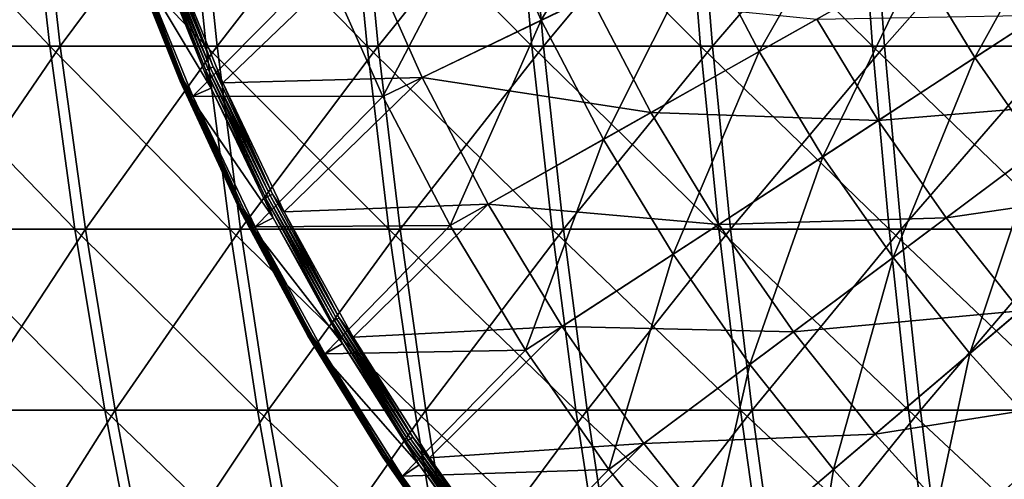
# Model space of a CAD drawing. Header units: millimetres. Extents: x -80 to 80, y -80 to 80.
# Tile 63 of 170: x -45 to -26, y -25 to -17. Entities that reach past the tile are written whole.
import ezdxf

# ---------------------------------------------------------------- set-up
doc = ezdxf.new("R2010")
doc.units = ezdxf.units.MM
doc.header["$LTSCALE"] = 13.670324
for name, color, linetype in [('1', 7, 'CONTINUOUS'), ('11', 7, 'CONTINUOUS'), ('13', 7, 'CONTINUOUS'), ('2', 7, 'CONTINUOUS'), ('3', 7, 'CONTINUOUS'), ('5', 7, 'CONTINUOUS'), ('7', 7, 'CONTINUOUS')]:
    doc.layers.add(name, color=color, linetype=linetype)

msp = doc.modelspace()

# ---------------------------------------------------------------- linework, layer by layer
at = {"layer": '1', "color": 7, "linetype": 'Continuous'}
for points in [[(-46.687, -17.315, 62.614), (-44.252, -13.892, 65.183), (-47.095, -13.892, 63.159), (-46.687, -17.315, 62.614)], [(-43.869, -17.315, 64.619), (-44.252, -13.892, 65.183), (-46.687, -17.315, 62.614), (-43.869, -17.315, 64.619)], [(-43.869, -17.315, 64.619), (-41.322, -13.892, 67.078), (-44.252, -13.892, 65.183), (-43.869, -17.315, 64.619)], [(-40.965, -17.315, 66.498), (-41.322, -13.892, 67.078), (-43.869, -17.315, 64.619), (-40.965, -17.315, 66.498)], [(-40.965, -17.315, 66.498), (-38.312, -13.892, 68.842), (-41.322, -13.892, 67.078), (-40.965, -17.315, 66.498)], [(-37.981, -17.315, 68.247), (-38.312, -13.892, 68.842), (-40.965, -17.315, 66.498), (-37.981, -17.315, 68.247)], [(-37.981, -17.315, 68.247), (-35.226, -13.892, 70.471), (-38.312, -13.892, 68.842), (-37.981, -17.315, 68.247)], [(-34.921, -17.315, 69.862), (-35.226, -13.892, 70.471), (-37.981, -17.315, 68.247), (-34.921, -17.315, 69.862)], [(-34.921, -17.315, 69.862), (-32.071, -13.892, 71.962), (-35.226, -13.892, 70.471), (-34.921, -17.315, 69.862)], [(-31.794, -17.315, 71.34), (-32.071, -13.892, 71.962), (-34.921, -17.315, 69.862), (-31.794, -17.315, 71.34)], [(-31.794, -17.315, 71.34), (-28.853, -13.892, 73.311), (-32.071, -13.892, 71.962), (-31.794, -17.315, 71.34)], [(-28.604, -17.315, 72.677), (-28.853, -13.892, 73.311), (-31.794, -17.315, 71.34), (-28.604, -17.315, 72.677)], [(-28.604, -17.315, 72.677), (-25.579, -13.892, 74.517), (-28.853, -13.892, 73.311), (-28.604, -17.315, 72.677)], [(-25.358, -17.315, 73.873), (-25.579, -13.892, 74.517), (-28.604, -17.315, 72.677), (-25.358, -17.315, 73.873)], [(-46.192, -20.706, 61.949), (-43.869, -17.315, 64.619), (-46.687, -17.315, 62.614), (-46.192, -20.706, 61.949)], [(-43.403, -20.706, 63.933), (-43.869, -17.315, 64.619), (-46.192, -20.706, 61.949), (-43.403, -20.706, 63.933)], [(-43.403, -20.706, 63.933), (-40.965, -17.315, 66.498), (-43.869, -17.315, 64.619), (-43.403, -20.706, 63.933)], [(-40.53, -20.706, 65.792), (-40.965, -17.315, 66.498), (-43.403, -20.706, 63.933), (-40.53, -20.706, 65.792)], [(-40.53, -20.706, 65.792), (-37.981, -17.315, 68.247), (-40.965, -17.315, 66.498), (-40.53, -20.706, 65.792)], [(-37.577, -20.706, 67.522), (-37.981, -17.315, 68.247), (-40.53, -20.706, 65.792), (-37.577, -20.706, 67.522)], [(-37.577, -20.706, 67.522), (-34.921, -17.315, 69.862), (-37.981, -17.315, 68.247), (-37.577, -20.706, 67.522)], [(-34.551, -20.706, 69.12), (-34.921, -17.315, 69.862), (-37.577, -20.706, 67.522), (-34.551, -20.706, 69.12)], [(-34.551, -20.706, 69.12), (-31.794, -17.315, 71.34), (-34.921, -17.315, 69.862), (-34.551, -20.706, 69.12)], [(-31.456, -20.706, 70.582), (-31.794, -17.315, 71.34), (-34.551, -20.706, 69.12), (-31.456, -20.706, 70.582)], [(-31.456, -20.706, 70.582), (-28.604, -17.315, 72.677), (-31.794, -17.315, 71.34), (-31.456, -20.706, 70.582)], [(-28.3, -20.706, 71.905), (-28.604, -17.315, 72.677), (-31.456, -20.706, 70.582), (-28.3, -20.706, 71.905)], [(-28.3, -20.706, 71.905), (-25.358, -17.315, 73.873), (-28.604, -17.315, 72.677), (-28.3, -20.706, 71.905)], [(-25.089, -20.706, 73.088), (-25.358, -17.315, 73.873), (-28.3, -20.706, 71.905), (-25.089, -20.706, 73.088)], [(-45.608, -24.056, 61.166), (-43.403, -20.706, 63.933), (-46.192, -20.706, 61.949), (-45.608, -24.056, 61.166)], [(-42.855, -24.056, 63.125), (-43.403, -20.706, 63.933), (-45.608, -24.056, 61.166), (-42.855, -24.056, 63.125)], [(-42.855, -24.056, 63.125), (-40.53, -20.706, 65.792), (-43.403, -20.706, 63.933), (-42.855, -24.056, 63.125)], [(-40.018, -24.056, 64.961), (-40.53, -20.706, 65.792), (-42.855, -24.056, 63.125), (-40.018, -24.056, 64.961)], [(-40.018, -24.056, 64.961), (-37.577, -20.706, 67.522), (-40.53, -20.706, 65.792), (-40.018, -24.056, 64.961)], [(-37.102, -24.056, 66.669), (-37.577, -20.706, 67.522), (-40.018, -24.056, 64.961), (-37.102, -24.056, 66.669)], [(-37.102, -24.056, 66.669), (-34.551, -20.706, 69.12), (-37.577, -20.706, 67.522), (-37.102, -24.056, 66.669)], [(-34.114, -24.056, 68.246), (-34.551, -20.706, 69.12), (-37.102, -24.056, 66.669), (-34.114, -24.056, 68.246)], [(-34.114, -24.056, 68.246), (-31.456, -20.706, 70.582), (-34.551, -20.706, 69.12), (-34.114, -24.056, 68.246)], [(-31.059, -24.056, 69.69), (-31.456, -20.706, 70.582), (-34.114, -24.056, 68.246), (-31.059, -24.056, 69.69)], [(-31.059, -24.056, 69.69), (-28.3, -20.706, 71.905), (-31.456, -20.706, 70.582), (-31.059, -24.056, 69.69)], [(-27.942, -24.056, 70.997), (-28.3, -20.706, 71.905), (-31.059, -24.056, 69.69), (-27.942, -24.056, 70.997)], [(-27.942, -24.056, 70.997), (-25.089, -20.706, 73.088), (-28.3, -20.706, 71.905), (-27.942, -24.056, 70.997)], [(-24.772, -24.056, 72.164), (-25.089, -20.706, 73.088), (-27.942, -24.056, 70.997), (-24.772, -24.056, 72.164)], [(-44.937, -27.362, 60.266), (-42.855, -24.056, 63.125), (-45.608, -24.056, 61.166), (-44.937, -27.362, 60.266)], [(-42.225, -27.362, 62.197), (-42.855, -24.056, 63.125), (-44.937, -27.362, 60.266), (-42.225, -27.362, 62.197)], [(-42.225, -27.362, 62.197), (-40.018, -24.056, 64.961), (-42.855, -24.056, 63.125), (-42.225, -27.362, 62.197)], [(-39.429, -27.362, 64.005), (-40.018, -24.056, 64.961), (-42.225, -27.362, 62.197), (-39.429, -27.362, 64.005)], [(-39.429, -27.362, 64.005), (-37.102, -24.056, 66.669), (-40.018, -24.056, 64.961), (-39.429, -27.362, 64.005)], [(-36.557, -27.362, 65.688), (-37.102, -24.056, 66.669), (-39.429, -27.362, 64.005), (-36.557, -27.362, 65.688)], [(-36.557, -27.362, 65.688), (-34.114, -24.056, 68.246), (-37.102, -24.056, 66.669), (-36.557, -27.362, 65.688)], [(-33.612, -27.362, 67.243), (-34.114, -24.056, 68.246), (-36.557, -27.362, 65.688), (-33.612, -27.362, 67.243)], [(-33.612, -27.362, 67.243), (-31.059, -24.056, 69.69), (-34.114, -24.056, 68.246), (-33.612, -27.362, 67.243)], [(-30.602, -27.362, 68.665), (-31.059, -24.056, 69.69), (-33.612, -27.362, 67.243), (-30.602, -27.362, 68.665)], [(-30.602, -27.362, 68.665), (-27.942, -24.056, 70.997), (-31.059, -24.056, 69.69), (-30.602, -27.362, 68.665)], [(-27.532, -27.362, 69.953), (-27.942, -24.056, 70.997), (-30.602, -27.362, 68.665), (-27.532, -27.362, 69.953)], [(-27.532, -27.362, 69.953), (-24.772, -24.056, 72.164), (-27.942, -24.056, 70.997), (-27.532, -27.362, 69.953)], [(-24.407, -27.362, 71.103), (-24.772, -24.056, 72.164), (-27.532, -27.362, 69.953), (-24.407, -27.362, 71.103)]]:
    msp.add_3dface(points, dxfattribs=at)
at = {"layer": '11', "color": 42, "linetype": 'Continuous', "true_color": 0xd9ad06}
for points in [[(-40.86, -17.999, 67.745), (-41.855, -15.547, 67.745), (-38.242, -15.482, 69.467), (-40.86, -17.999, 67.745)], [(-37.171, -17.901, 69.467), (-40.86, -17.999, 67.745), (-38.242, -15.482, 69.467), (-37.171, -17.901, 69.467)], [(-37.171, -17.901, 69.467), (-38.242, -15.482, 69.467), (-34.052, -16.399, 71.053), (-37.171, -17.901, 69.467)], [(-32.931, -18.547, 71.053), (-37.171, -17.901, 69.467), (-34.052, -16.399, 71.053), (-32.931, -18.547, 71.053)], [(-32.931, -18.547, 71.053), (-34.052, -16.399, 71.053), (-29.861, -16.817, 72.496), (-32.931, -18.547, 71.053)], [(-28.722, -18.696, 72.496), (-29.861, -16.817, 72.496), (-25.723, -16.744, 73.797), (-28.722, -18.696, 72.496)], [(-24.597, -18.357, 73.797), (-28.722, -18.696, 72.496), (-25.723, -16.744, 73.797), (-24.597, -18.357, 73.797)], [(-28.722, -18.696, 72.496), (-32.931, -18.547, 71.053), (-29.861, -16.817, 72.496), (-28.722, -18.696, 72.496)], [(-39.722, -20.388, 67.745), (-40.86, -17.999, 67.745), (-37.171, -17.901, 69.467), (-39.722, -20.388, 67.745)], [(-35.948, -20.245, 69.467), (-39.722, -20.388, 67.745), (-37.171, -17.901, 69.467), (-35.948, -20.245, 69.467)], [(-35.948, -20.245, 69.467), (-37.171, -17.901, 69.467), (-32.931, -18.547, 71.053), (-35.948, -20.245, 69.467)], [(-27.465, -20.498, 72.496), (-28.722, -18.696, 72.496), (-24.597, -18.357, 73.797), (-27.465, -20.498, 72.496)], [(-23.37, -19.895, 73.797), (-27.465, -20.498, 72.496), (-24.597, -18.357, 73.797), (-23.37, -19.895, 73.797)], [(-31.675, -20.618, 71.053), (-35.948, -20.245, 69.467), (-32.931, -18.547, 71.053), (-31.675, -20.618, 71.053)], [(-31.675, -20.618, 71.053), (-32.931, -18.547, 71.053), (-28.722, -18.696, 72.496), (-31.675, -20.618, 71.053)], [(-27.465, -20.498, 72.496), (-31.675, -20.618, 71.053), (-28.722, -18.696, 72.496), (-27.465, -20.498, 72.496)], [(-26.096, -22.216, 72.496), (-27.465, -20.498, 72.496), (-23.37, -19.895, 73.797), (-26.096, -22.216, 72.496)], [(-38.444, -22.705, 67.745), (-39.722, -20.388, 67.745), (-35.948, -20.245, 69.467), (-38.444, -22.705, 67.745)], [(-34.577, -22.507, 69.467), (-38.444, -22.705, 67.745), (-35.948, -20.245, 69.467), (-34.577, -22.507, 69.467)], [(-34.577, -22.507, 69.467), (-35.948, -20.245, 69.467), (-31.675, -20.618, 71.053), (-34.577, -22.507, 69.467)], [(-30.289, -22.605, 71.053), (-31.675, -20.618, 71.053), (-27.465, -20.498, 72.496), (-30.289, -22.605, 71.053)], [(-26.096, -22.216, 72.496), (-30.289, -22.605, 71.053), (-27.465, -20.498, 72.496), (-26.096, -22.216, 72.496)], [(-30.289, -22.605, 71.053), (-34.577, -22.507, 69.467), (-31.675, -20.618, 71.053), (-30.289, -22.605, 71.053)], [(-28.779, -24.5, 71.053), (-30.289, -22.605, 71.053), (-26.096, -22.216, 72.496), (-28.779, -24.5, 71.053)], [(-24.619, -23.842, 72.496), (-28.779, -24.5, 71.053), (-26.096, -22.216, 72.496), (-24.619, -23.842, 72.496)], [(-37.032, -24.943, 67.745), (-38.444, -22.705, 67.745), (-34.577, -22.507, 69.467), (-37.032, -24.943, 67.745)], [(-33.064, -24.676, 69.467), (-37.032, -24.943, 67.745), (-34.577, -22.507, 69.467), (-33.064, -24.676, 69.467)], [(-33.064, -24.676, 69.467), (-34.577, -22.507, 69.467), (-30.289, -22.605, 71.053), (-33.064, -24.676, 69.467)], [(-28.779, -24.5, 71.053), (-33.064, -24.676, 69.467), (-30.289, -22.605, 71.053), (-28.779, -24.5, 71.053)], [(-27.15, -26.293, 71.053), (-28.779, -24.5, 71.053), (-24.619, -23.842, 72.496), (-27.15, -26.293, 71.053)], [(-23.041, -25.37, 72.496), (-27.15, -26.293, 71.053), (-24.619, -23.842, 72.496), (-23.041, -25.37, 72.496)], [(-31.415, -26.744, 69.467), (-33.064, -24.676, 69.467), (-28.779, -24.5, 71.053), (-31.415, -26.744, 69.467)], [(-27.15, -26.293, 71.053), (-31.415, -26.744, 69.467), (-28.779, -24.5, 71.053), (-27.15, -26.293, 71.053)], [(-35.489, -27.093, 67.745), (-37.032, -24.943, 67.745), (-33.064, -24.676, 69.467), (-35.489, -27.093, 67.745)], [(-31.415, -26.744, 69.467), (-35.489, -27.093, 67.745), (-33.064, -24.676, 69.467), (-31.415, -26.744, 69.467)]]:
    msp.add_3dface(points, dxfattribs=at)
at = {"layer": '13', "color": 42, "linetype": 'Continuous', "true_color": 0xd9ad06}
for points in [[(-42.047, -15.304, 67.721), (-41.086, -17.723, 67.721), (-42.093, -15.321, 67.728), (-42.047, -15.304, 67.721)], [(-42, -15.287, 67.727), (-41.04, -17.703, 67.727), (-42.047, -15.304, 67.721), (-42, -15.287, 67.727)], [(-42.047, -15.304, 67.721), (-41.04, -17.703, 67.727), (-41.086, -17.723, 67.721), (-42.047, -15.304, 67.721)], [(-42, -15.287, 67.727), (-41.855, -15.547, 67.745), (-41.04, -17.703, 67.727), (-42, -15.287, 67.727)], [(-42.093, -15.321, 67.728), (-41.131, -17.742, 67.728), (-42.137, -15.336, 67.747), (-42.093, -15.321, 67.728)], [(-42.072, -15.628, 67.776), (-42.137, -15.336, 67.747), (-41.174, -17.761, 67.747), (-42.072, -15.628, 67.776)], [(-42.137, -15.336, 67.747), (-41.131, -17.742, 67.728), (-41.174, -17.761, 67.747), (-42.137, -15.336, 67.747)], [(-42.093, -15.321, 67.728), (-41.086, -17.723, 67.721), (-41.131, -17.742, 67.728), (-42.093, -15.321, 67.728)], [(-41.073, -18.093, 67.776), (-42.072, -15.628, 67.776), (-41.174, -17.761, 67.747), (-41.073, -18.093, 67.776)], [(-41.855, -15.547, 67.745), (-40.86, -17.999, 67.745), (-41.04, -17.703, 67.727), (-41.855, -15.547, 67.745)], [(-41.131, -17.742, 67.728), (-40.03, -20.104, 67.728), (-41.174, -17.761, 67.747), (-41.131, -17.742, 67.728)], [(-41.073, -18.093, 67.776), (-41.174, -17.761, 67.747), (-40.071, -20.125, 67.747), (-41.073, -18.093, 67.776)], [(-41.174, -17.761, 67.747), (-40.03, -20.104, 67.728), (-40.071, -20.125, 67.747), (-41.174, -17.761, 67.747)], [(-41.086, -17.723, 67.721), (-39.986, -20.082, 67.721), (-41.131, -17.742, 67.728), (-41.086, -17.723, 67.721)], [(-41.131, -17.742, 67.728), (-39.986, -20.082, 67.721), (-40.03, -20.104, 67.728), (-41.131, -17.742, 67.728)], [(-41.04, -17.703, 67.727), (-39.941, -20.059, 67.727), (-41.086, -17.723, 67.721), (-41.04, -17.703, 67.727)], [(-41.086, -17.723, 67.721), (-39.941, -20.059, 67.727), (-39.986, -20.082, 67.721), (-41.086, -17.723, 67.721)], [(-41.04, -17.703, 67.727), (-40.86, -17.999, 67.745), (-39.941, -20.059, 67.727), (-41.04, -17.703, 67.727)], [(-40.86, -17.999, 67.745), (-39.722, -20.388, 67.745), (-39.941, -20.059, 67.727), (-40.86, -17.999, 67.745)], [(-39.929, -20.494, 67.776), (-41.073, -18.093, 67.776), (-40.071, -20.125, 67.747), (-39.929, -20.494, 67.776)], [(-40.03, -20.104, 67.728), (-38.793, -22.397, 67.728), (-40.071, -20.125, 67.747), (-40.03, -20.104, 67.728)], [(-39.929, -20.494, 67.776), (-40.071, -20.125, 67.747), (-38.833, -22.42, 67.747), (-39.929, -20.494, 67.776)], [(-40.071, -20.125, 67.747), (-38.793, -22.397, 67.728), (-38.833, -22.42, 67.747), (-40.071, -20.125, 67.747)], [(-39.986, -20.082, 67.721), (-38.75, -22.373, 67.721), (-40.03, -20.104, 67.728), (-39.986, -20.082, 67.721)], [(-40.03, -20.104, 67.728), (-38.75, -22.373, 67.721), (-38.793, -22.397, 67.728), (-40.03, -20.104, 67.728)], [(-39.941, -20.059, 67.727), (-38.707, -22.348, 67.727), (-39.986, -20.082, 67.721), (-39.941, -20.059, 67.727)], [(-39.986, -20.082, 67.721), (-38.707, -22.348, 67.727), (-38.75, -22.373, 67.721), (-39.986, -20.082, 67.721)], [(-39.941, -20.059, 67.727), (-39.722, -20.388, 67.745), (-38.707, -22.348, 67.727), (-39.941, -20.059, 67.727)], [(-39.722, -20.388, 67.745), (-38.444, -22.705, 67.745), (-38.707, -22.348, 67.727), (-39.722, -20.388, 67.745)], [(-38.644, -22.823, 67.776), (-39.929, -20.494, 67.776), (-38.833, -22.42, 67.747), (-38.644, -22.823, 67.776)], [(-38.793, -22.397, 67.728), (-37.425, -24.615, 67.728), (-38.833, -22.42, 67.747), (-38.793, -22.397, 67.728)], [(-38.644, -22.823, 67.776), (-38.833, -22.42, 67.747), (-37.464, -24.64, 67.747), (-38.644, -22.823, 67.776)], [(-38.833, -22.42, 67.747), (-37.425, -24.615, 67.728), (-37.464, -24.64, 67.747), (-38.833, -22.42, 67.747)], [(-38.75, -22.373, 67.721), (-37.384, -24.588, 67.721), (-38.793, -22.397, 67.728), (-38.75, -22.373, 67.721)], [(-38.793, -22.397, 67.728), (-37.384, -24.588, 67.721), (-37.425, -24.615, 67.728), (-38.793, -22.397, 67.728)], [(-38.707, -22.348, 67.727), (-37.342, -24.561, 67.727), (-38.75, -22.373, 67.721), (-38.707, -22.348, 67.727)], [(-38.75, -22.373, 67.721), (-37.342, -24.561, 67.727), (-37.384, -24.588, 67.721), (-38.75, -22.373, 67.721)], [(-38.707, -22.348, 67.727), (-38.444, -22.705, 67.745), (-37.342, -24.561, 67.727), (-38.707, -22.348, 67.727)], [(-38.444, -22.705, 67.745), (-37.032, -24.943, 67.745), (-37.342, -24.561, 67.727), (-38.444, -22.705, 67.745)], [(-37.224, -25.073, 67.776), (-38.644, -22.823, 67.776), (-37.464, -24.64, 67.747), (-37.224, -25.073, 67.776)], [(-37.425, -24.615, 67.728), (-35.931, -26.749, 67.728), (-37.464, -24.64, 67.747), (-37.425, -24.615, 67.728)], [(-37.384, -24.588, 67.721), (-35.891, -26.72, 67.721), (-37.425, -24.615, 67.728), (-37.384, -24.588, 67.721)], [(-37.425, -24.615, 67.728), (-35.891, -26.72, 67.721), (-35.931, -26.749, 67.728), (-37.425, -24.615, 67.728)], [(-37.342, -24.561, 67.727), (-35.851, -26.69, 67.727), (-37.384, -24.588, 67.721), (-37.342, -24.561, 67.727)], [(-37.384, -24.588, 67.721), (-35.851, -26.69, 67.727), (-35.891, -26.72, 67.721), (-37.384, -24.588, 67.721)], [(-37.342, -24.561, 67.727), (-37.032, -24.943, 67.745), (-35.851, -26.69, 67.727), (-37.342, -24.561, 67.727)], [(-37.224, -25.073, 67.776), (-37.464, -24.64, 67.747), (-35.968, -26.777, 67.747), (-37.224, -25.073, 67.776)], [(-37.464, -24.64, 67.747), (-35.931, -26.749, 67.728), (-35.968, -26.777, 67.747), (-37.464, -24.64, 67.747)], [(-37.032, -24.943, 67.745), (-35.489, -27.093, 67.745), (-35.851, -26.69, 67.727), (-37.032, -24.943, 67.745)], [(-35.674, -27.234, 67.776), (-37.224, -25.073, 67.776), (-35.968, -26.777, 67.747), (-35.674, -27.234, 67.776)]]:
    msp.add_3dface(points, dxfattribs=at)
at = {"layer": '2', "color": 7, "linetype": 'Continuous'}
for points in [[(-44.451, -13.892, -65.047), (-44.066, -17.315, -64.485), (-47.287, -13.892, -63.015), (-44.451, -13.892, -65.047)], [(-47.287, -13.892, -63.015), (-44.066, -17.315, -64.485), (-46.878, -17.315, -62.471), (-47.287, -13.892, -63.015)], [(-41.527, -13.892, -66.952), (-41.168, -17.315, -66.373), (-44.451, -13.892, -65.047), (-41.527, -13.892, -66.952)], [(-44.451, -13.892, -65.047), (-41.168, -17.315, -66.373), (-44.066, -17.315, -64.485), (-44.451, -13.892, -65.047)], [(-38.522, -13.892, -68.725), (-38.189, -17.315, -68.131), (-41.527, -13.892, -66.952), (-38.522, -13.892, -68.725)], [(-41.527, -13.892, -66.952), (-38.189, -17.315, -68.131), (-41.168, -17.315, -66.373), (-41.527, -13.892, -66.952)], [(-35.441, -13.892, -70.363), (-35.135, -17.315, -69.755), (-38.522, -13.892, -68.725), (-35.441, -13.892, -70.363)], [(-38.522, -13.892, -68.725), (-35.135, -17.315, -69.755), (-38.189, -17.315, -68.131), (-38.522, -13.892, -68.725)], [(-32.291, -13.892, -71.863), (-32.012, -17.315, -71.242), (-35.441, -13.892, -70.363), (-32.291, -13.892, -71.863)], [(-35.441, -13.892, -70.363), (-32.012, -17.315, -71.242), (-35.135, -17.315, -69.755), (-35.441, -13.892, -70.363)], [(-29.077, -13.892, -73.223), (-28.826, -17.315, -72.59), (-32.291, -13.892, -71.863), (-29.077, -13.892, -73.223)], [(-32.291, -13.892, -71.863), (-28.826, -17.315, -72.59), (-32.012, -17.315, -71.242), (-32.291, -13.892, -71.863)], [(-25.806, -13.892, -74.438), (-25.583, -17.315, -73.795), (-29.077, -13.892, -73.223), (-25.806, -13.892, -74.438)], [(-29.077, -13.892, -73.223), (-25.583, -17.315, -73.795), (-28.826, -17.315, -72.59), (-29.077, -13.892, -73.223)], [(-44.066, -17.315, -64.485), (-43.598, -20.706, -63.8), (-46.878, -17.315, -62.471), (-44.066, -17.315, -64.485)], [(-46.878, -17.315, -62.471), (-43.598, -20.706, -63.8), (-46.381, -20.706, -61.807), (-46.878, -17.315, -62.471)], [(-41.168, -17.315, -66.373), (-40.731, -20.706, -65.668), (-44.066, -17.315, -64.485), (-41.168, -17.315, -66.373)], [(-44.066, -17.315, -64.485), (-40.731, -20.706, -65.668), (-43.598, -20.706, -63.8), (-44.066, -17.315, -64.485)], [(-38.189, -17.315, -68.131), (-37.783, -20.706, -67.407), (-41.168, -17.315, -66.373), (-38.189, -17.315, -68.131)], [(-41.168, -17.315, -66.373), (-37.783, -20.706, -67.407), (-40.731, -20.706, -65.668), (-41.168, -17.315, -66.373)], [(-35.135, -17.315, -69.755), (-34.761, -20.706, -69.014), (-38.189, -17.315, -68.131), (-35.135, -17.315, -69.755)], [(-38.189, -17.315, -68.131), (-34.761, -20.706, -69.014), (-37.783, -20.706, -67.407), (-38.189, -17.315, -68.131)], [(-32.012, -17.315, -71.242), (-31.672, -20.706, -70.485), (-35.135, -17.315, -69.755), (-32.012, -17.315, -71.242)], [(-35.135, -17.315, -69.755), (-31.672, -20.706, -70.485), (-34.761, -20.706, -69.014), (-35.135, -17.315, -69.755)], [(-28.826, -17.315, -72.59), (-28.52, -20.706, -71.819), (-32.012, -17.315, -71.242), (-28.826, -17.315, -72.59)], [(-32.012, -17.315, -71.242), (-28.52, -20.706, -71.819), (-31.672, -20.706, -70.485), (-32.012, -17.315, -71.242)], [(-25.583, -17.315, -73.795), (-25.312, -20.706, -73.011), (-28.826, -17.315, -72.59), (-25.583, -17.315, -73.795)], [(-28.826, -17.315, -72.59), (-25.312, -20.706, -73.011), (-28.52, -20.706, -71.819), (-28.826, -17.315, -72.59)], [(-43.598, -20.706, -63.8), (-43.047, -24.056, -62.994), (-46.381, -20.706, -61.807), (-43.598, -20.706, -63.8)], [(-46.381, -20.706, -61.807), (-43.047, -24.056, -62.994), (-45.794, -24.056, -61.026), (-46.381, -20.706, -61.807)], [(-40.731, -20.706, -65.668), (-40.216, -24.056, -64.838), (-43.598, -20.706, -63.8), (-40.731, -20.706, -65.668)], [(-43.598, -20.706, -63.8), (-40.216, -24.056, -64.838), (-43.047, -24.056, -62.994), (-43.598, -20.706, -63.8)], [(-37.783, -20.706, -67.407), (-37.306, -24.056, -66.555), (-40.731, -20.706, -65.668), (-37.783, -20.706, -67.407)], [(-40.731, -20.706, -65.668), (-37.306, -24.056, -66.555), (-40.216, -24.056, -64.838), (-40.731, -20.706, -65.668)], [(-34.761, -20.706, -69.014), (-34.322, -24.056, -68.142), (-37.783, -20.706, -67.407), (-34.761, -20.706, -69.014)], [(-37.783, -20.706, -67.407), (-34.322, -24.056, -68.142), (-37.306, -24.056, -66.555), (-37.783, -20.706, -67.407)], [(-31.672, -20.706, -70.485), (-31.271, -24.056, -69.595), (-34.761, -20.706, -69.014), (-31.672, -20.706, -70.485)], [(-34.761, -20.706, -69.014), (-31.271, -24.056, -69.595), (-34.322, -24.056, -68.142), (-34.761, -20.706, -69.014)], [(-28.52, -20.706, -71.819), (-28.159, -24.056, -70.911), (-31.672, -20.706, -70.485), (-28.52, -20.706, -71.819)], [(-31.672, -20.706, -70.485), (-28.159, -24.056, -70.911), (-31.271, -24.056, -69.595), (-31.672, -20.706, -70.485)], [(-25.312, -20.706, -73.011), (-24.992, -24.056, -72.088), (-28.52, -20.706, -71.819), (-25.312, -20.706, -73.011)], [(-28.52, -20.706, -71.819), (-24.992, -24.056, -72.088), (-28.159, -24.056, -70.911), (-28.52, -20.706, -71.819)], [(-43.047, -24.056, -62.994), (-42.414, -27.362, -62.067), (-45.794, -24.056, -61.026), (-43.047, -24.056, -62.994)], [(-45.794, -24.056, -61.026), (-42.414, -27.362, -62.067), (-45.121, -27.362, -60.129), (-45.794, -24.056, -61.026)], [(-40.216, -24.056, -64.838), (-39.624, -27.362, -63.885), (-43.047, -24.056, -62.994), (-40.216, -24.056, -64.838)], [(-43.047, -24.056, -62.994), (-39.624, -27.362, -63.885), (-42.414, -27.362, -62.067), (-43.047, -24.056, -62.994)], [(-37.306, -24.056, -66.555), (-36.757, -27.362, -65.576), (-40.216, -24.056, -64.838), (-37.306, -24.056, -66.555)], [(-40.216, -24.056, -64.838), (-36.757, -27.362, -65.576), (-39.624, -27.362, -63.885), (-40.216, -24.056, -64.838)], [(-34.322, -24.056, -68.142), (-33.817, -27.362, -67.14), (-37.306, -24.056, -66.555), (-34.322, -24.056, -68.142)], [(-37.306, -24.056, -66.555), (-33.817, -27.362, -67.14), (-36.757, -27.362, -65.576), (-37.306, -24.056, -66.555)], [(-31.271, -24.056, -69.595), (-30.811, -27.362, -68.571), (-34.322, -24.056, -68.142), (-31.271, -24.056, -69.595)], [(-34.322, -24.056, -68.142), (-30.811, -27.362, -68.571), (-33.817, -27.362, -67.14), (-34.322, -24.056, -68.142)], [(-28.159, -24.056, -70.911), (-27.745, -27.362, -69.868), (-31.271, -24.056, -69.595), (-28.159, -24.056, -70.911)], [(-31.271, -24.056, -69.595), (-27.745, -27.362, -69.868), (-30.811, -27.362, -68.571), (-31.271, -24.056, -69.595)], [(-24.992, -24.056, -72.088), (-24.624, -27.362, -71.028), (-28.159, -24.056, -70.911), (-24.992, -24.056, -72.088)], [(-28.159, -24.056, -70.911), (-24.624, -27.362, -71.028), (-27.745, -27.362, -69.868), (-28.159, -24.056, -70.911)]]:
    msp.add_3dface(points, dxfattribs=at)
at = {"layer": '3', "color": 42, "linetype": 'Continuous', "true_color": 0xd9ad06}
for points in [[(-34.964, -16.838, 71.647), (-32.901, -13.32, 73.037), (-35.971, -14.563, 71.647), (-34.964, -16.838, 71.647)], [(-31.98, -15.401, 73.037), (-32.901, -13.32, 73.037), (-34.964, -16.838, 71.647), (-31.98, -15.401, 73.037)], [(-30.928, -17.418, 73.037), (-28.951, -13.942, 74.302), (-31.98, -15.401, 73.037), (-30.928, -17.418, 73.037)], [(-27.999, -15.769, 74.302), (-28.951, -13.942, 74.302), (-30.928, -17.418, 73.037), (-27.999, -15.769, 74.302)], [(-26.931, -17.53, 74.302), (-25.03, -14.097, 75.438), (-27.999, -15.769, 74.302), (-26.931, -17.53, 74.302)], [(-24.075, -15.671, 75.438), (-25.03, -14.097, 75.438), (-26.931, -17.53, 74.302), (-24.075, -15.671, 75.438)], [(-37.898, -18.251, 70.132), (-35.971, -14.563, 71.647), (-38.989, -15.785, 70.132), (-37.898, -18.251, 70.132)], [(-34.964, -16.838, 71.647), (-35.971, -14.563, 71.647), (-37.898, -18.251, 70.132), (-34.964, -16.838, 71.647)], [(-33.813, -19.043, 71.647), (-31.98, -15.401, 73.037), (-34.964, -16.838, 71.647), (-33.813, -19.043, 71.647)], [(-30.928, -17.418, 73.037), (-31.98, -15.401, 73.037), (-33.813, -19.043, 71.647), (-30.928, -17.418, 73.037)], [(-25.752, -19.219, 74.302), (-24.075, -15.671, 75.438), (-26.931, -17.53, 74.302), (-25.752, -19.219, 74.302)], [(-41.417, -18.244, 68.497), (-38.989, -15.785, 70.132), (-42.425, -15.759, 68.497), (-41.417, -18.244, 68.497)], [(-37.898, -18.251, 70.132), (-38.989, -15.785, 70.132), (-41.417, -18.244, 68.497), (-37.898, -18.251, 70.132)], [(-29.748, -19.364, 73.037), (-27.999, -15.769, 74.302), (-30.928, -17.418, 73.037), (-29.748, -19.364, 73.037)], [(-26.931, -17.53, 74.302), (-27.999, -15.769, 74.302), (-29.748, -19.364, 73.037), (-26.931, -17.53, 74.302)], [(-36.65, -20.641, 70.132), (-34.964, -16.838, 71.647), (-37.898, -18.251, 70.132), (-36.65, -20.641, 70.132)], [(-33.813, -19.043, 71.647), (-34.964, -16.838, 71.647), (-36.65, -20.641, 70.132), (-33.813, -19.043, 71.647)], [(-32.523, -21.17, 71.647), (-30.928, -17.418, 73.037), (-33.813, -19.043, 71.647), (-32.523, -21.17, 71.647)], [(-29.748, -19.364, 73.037), (-30.928, -17.418, 73.037), (-32.523, -21.17, 71.647), (-29.748, -19.364, 73.037)], [(-28.446, -21.23, 73.037), (-26.931, -17.53, 74.302), (-29.748, -19.364, 73.037), (-28.446, -21.23, 73.037)], [(-25.752, -19.219, 74.302), (-26.931, -17.53, 74.302), (-28.446, -21.23, 73.037), (-25.752, -19.219, 74.302)], [(-40.263, -20.666, 68.497), (-37.898, -18.251, 70.132), (-41.417, -18.244, 68.497), (-40.263, -20.666, 68.497)], [(-36.65, -20.641, 70.132), (-37.898, -18.251, 70.132), (-40.263, -20.666, 68.497), (-36.65, -20.641, 70.132)], [(-35.253, -22.947, 70.132), (-33.813, -19.043, 71.647), (-36.65, -20.641, 70.132), (-35.253, -22.947, 70.132)], [(-32.523, -21.17, 71.647), (-33.813, -19.043, 71.647), (-35.253, -22.947, 70.132), (-32.523, -21.17, 71.647)], [(-27.028, -23.009, 73.037), (-25.752, -19.219, 74.302), (-28.446, -21.23, 73.037), (-27.028, -23.009, 73.037)], [(-24.468, -20.83, 74.302), (-25.752, -19.219, 74.302), (-27.028, -23.009, 73.037), (-24.468, -20.83, 74.302)], [(-31.1, -23.211, 71.647), (-29.748, -19.364, 73.037), (-32.523, -21.17, 71.647), (-31.1, -23.211, 71.647)], [(-28.446, -21.23, 73.037), (-29.748, -19.364, 73.037), (-31.1, -23.211, 71.647), (-28.446, -21.23, 73.037)], [(-38.968, -23.015, 68.497), (-36.65, -20.641, 70.132), (-40.263, -20.666, 68.497), (-38.968, -23.015, 68.497)], [(-35.253, -22.947, 70.132), (-36.65, -20.641, 70.132), (-38.968, -23.015, 68.497), (-35.253, -22.947, 70.132)], [(-25.498, -24.693, 73.037), (-24.468, -20.83, 74.302), (-27.028, -23.009, 73.037), (-25.498, -24.693, 73.037)], [(-33.71, -25.158, 70.132), (-32.523, -21.17, 71.647), (-35.253, -22.947, 70.132), (-33.71, -25.158, 70.132)], [(-31.1, -23.211, 71.647), (-32.523, -21.17, 71.647), (-33.71, -25.158, 70.132), (-31.1, -23.211, 71.647)], [(-29.549, -25.156, 71.647), (-28.446, -21.23, 73.037), (-31.1, -23.211, 71.647), (-29.549, -25.156, 71.647)], [(-27.028, -23.009, 73.037), (-28.446, -21.23, 73.037), (-29.549, -25.156, 71.647), (-27.028, -23.009, 73.037)], [(-37.536, -25.283, 68.497), (-35.253, -22.947, 70.132), (-38.968, -23.015, 68.497), (-37.536, -25.283, 68.497)], [(-33.71, -25.158, 70.132), (-35.253, -22.947, 70.132), (-37.536, -25.283, 68.497), (-33.71, -25.158, 70.132)], [(-27.877, -26.997, 71.647), (-27.028, -23.009, 73.037), (-29.549, -25.156, 71.647), (-27.877, -26.997, 71.647)], [(-25.498, -24.693, 73.037), (-27.028, -23.009, 73.037), (-27.877, -26.997, 71.647), (-25.498, -24.693, 73.037)], [(-32.029, -27.267, 70.132), (-31.1, -23.211, 71.647), (-33.71, -25.158, 70.132), (-32.029, -27.267, 70.132)], [(-29.549, -25.156, 71.647), (-31.1, -23.211, 71.647), (-32.029, -27.267, 70.132), (-29.549, -25.156, 71.647)], [(-26.09, -28.728, 71.647), (-25.498, -24.693, 73.037), (-27.877, -26.997, 71.647), (-26.09, -28.728, 71.647)], [(-35.973, -27.462, 68.497), (-33.71, -25.158, 70.132), (-37.536, -25.283, 68.497), (-35.973, -27.462, 68.497)], [(-32.029, -27.267, 70.132), (-33.71, -25.158, 70.132), (-35.973, -27.462, 68.497), (-32.029, -27.267, 70.132)], [(-30.216, -29.263, 70.132), (-29.549, -25.156, 71.647), (-32.029, -27.267, 70.132), (-30.216, -29.263, 70.132)], [(-27.877, -26.997, 71.647), (-29.549, -25.156, 71.647), (-30.216, -29.263, 70.132), (-27.877, -26.997, 71.647)]]:
    msp.add_3dface(points, dxfattribs=at)
at = {"layer": '5', "color": 42, "linetype": 'Continuous', "true_color": 0xd9ad06}
for points in [[(-42.072, -15.628, 67.776), (-41.073, -18.093, 67.776), (-42.465, -15.774, 68.176), (-42.072, -15.628, 67.776)], [(-42.465, -15.774, 68.176), (-41.073, -18.093, 67.776), (-41.456, -18.262, 68.176), (-42.465, -15.774, 68.176)], [(-41.073, -18.093, 67.776), (-39.929, -20.494, 67.776), (-41.456, -18.262, 68.176), (-41.073, -18.093, 67.776)], [(-41.456, -18.262, 68.176), (-39.929, -20.494, 67.776), (-40.302, -20.685, 68.176), (-41.456, -18.262, 68.176)], [(-39.929, -20.494, 67.776), (-38.644, -22.823, 67.776), (-40.302, -20.685, 68.176), (-39.929, -20.494, 67.776)], [(-40.302, -20.685, 68.176), (-38.644, -22.823, 67.776), (-39.006, -23.037, 68.176), (-40.302, -20.685, 68.176)], [(-38.644, -22.823, 67.776), (-37.224, -25.073, 67.776), (-39.006, -23.037, 68.176), (-38.644, -22.823, 67.776)], [(-39.006, -23.037, 68.176), (-37.224, -25.073, 67.776), (-37.572, -25.307, 68.176), (-39.006, -23.037, 68.176)], [(-37.224, -25.073, 67.776), (-35.674, -27.234, 67.776), (-37.572, -25.307, 68.176), (-37.224, -25.073, 67.776)], [(-37.572, -25.307, 68.176), (-35.674, -27.234, 67.776), (-36.007, -27.488, 68.176), (-37.572, -25.307, 68.176)]]:
    msp.add_3dface(points, dxfattribs=at)
at = {"layer": '7', "color": 42, "linetype": 'Continuous', "true_color": 0xd9ad06}
for points in [[(-42.593, -15.503, 68.435), (-41.62, -17.953, 68.435), (-42.564, -15.492, 68.471), (-42.593, -15.503, 68.435)], [(-42.425, -15.759, 68.497), (-42.564, -15.492, 68.471), (-41.591, -17.941, 68.471), (-42.425, -15.759, 68.497)], [(-42.564, -15.492, 68.471), (-41.62, -17.953, 68.435), (-41.591, -17.941, 68.471), (-42.564, -15.492, 68.471)], [(-42.616, -15.511, 68.255), (-41.642, -17.963, 68.255), (-42.626, -15.515, 68.301), (-42.616, -15.511, 68.255)], [(-42.626, -15.515, 68.301), (-41.652, -17.967, 68.301), (-42.625, -15.514, 68.348), (-42.626, -15.515, 68.301)], [(-42.626, -15.515, 68.301), (-41.642, -17.963, 68.255), (-41.652, -17.967, 68.301), (-42.626, -15.515, 68.301)], [(-42.625, -15.514, 68.348), (-41.651, -17.966, 68.348), (-42.614, -15.51, 68.394), (-42.625, -15.514, 68.348)], [(-42.625, -15.514, 68.348), (-41.652, -17.967, 68.301), (-41.651, -17.966, 68.348), (-42.625, -15.514, 68.348)], [(-42.597, -15.504, 68.213), (-41.623, -17.954, 68.213), (-42.616, -15.511, 68.255), (-42.597, -15.504, 68.213)], [(-42.616, -15.511, 68.255), (-41.623, -17.954, 68.213), (-41.642, -17.963, 68.255), (-42.616, -15.511, 68.255)], [(-42.614, -15.51, 68.394), (-41.64, -17.962, 68.394), (-42.593, -15.503, 68.435), (-42.614, -15.51, 68.394)], [(-42.614, -15.51, 68.394), (-41.651, -17.966, 68.348), (-41.64, -17.962, 68.394), (-42.614, -15.51, 68.394)], [(-42.597, -15.504, 68.213), (-42.465, -15.774, 68.176), (-41.623, -17.954, 68.213), (-42.597, -15.504, 68.213)], [(-42.593, -15.503, 68.435), (-41.64, -17.962, 68.394), (-41.62, -17.953, 68.435), (-42.593, -15.503, 68.435)], [(-42.465, -15.774, 68.176), (-41.456, -18.262, 68.176), (-41.623, -17.954, 68.213), (-42.465, -15.774, 68.176)], [(-41.417, -18.244, 68.497), (-42.425, -15.759, 68.497), (-41.591, -17.941, 68.471), (-41.417, -18.244, 68.497)], [(-41.642, -17.963, 68.255), (-40.527, -20.354, 68.255), (-41.652, -17.967, 68.301), (-41.642, -17.963, 68.255)], [(-41.652, -17.967, 68.301), (-40.536, -20.358, 68.301), (-41.651, -17.966, 68.348), (-41.652, -17.967, 68.301)], [(-41.652, -17.967, 68.301), (-40.527, -20.354, 68.255), (-40.536, -20.358, 68.301), (-41.652, -17.967, 68.301)], [(-41.651, -17.966, 68.348), (-40.536, -20.358, 68.348), (-41.64, -17.962, 68.394), (-41.651, -17.966, 68.348)], [(-41.651, -17.966, 68.348), (-40.536, -20.358, 68.301), (-40.536, -20.358, 68.348), (-41.651, -17.966, 68.348)], [(-41.623, -17.954, 68.213), (-40.509, -20.344, 68.213), (-41.642, -17.963, 68.255), (-41.623, -17.954, 68.213)], [(-41.642, -17.963, 68.255), (-40.509, -20.344, 68.213), (-40.527, -20.354, 68.255), (-41.642, -17.963, 68.255)], [(-41.64, -17.962, 68.394), (-40.525, -20.352, 68.394), (-41.62, -17.953, 68.435), (-41.64, -17.962, 68.394)], [(-41.64, -17.962, 68.394), (-40.536, -20.358, 68.348), (-40.525, -20.352, 68.394), (-41.64, -17.962, 68.394)], [(-41.623, -17.954, 68.213), (-41.456, -18.262, 68.176), (-40.509, -20.344, 68.213), (-41.623, -17.954, 68.213)], [(-41.62, -17.953, 68.435), (-40.505, -20.343, 68.435), (-41.591, -17.941, 68.471), (-41.62, -17.953, 68.435)], [(-41.62, -17.953, 68.435), (-40.525, -20.352, 68.394), (-40.505, -20.343, 68.435), (-41.62, -17.953, 68.435)], [(-41.417, -18.244, 68.497), (-41.591, -17.941, 68.471), (-40.477, -20.328, 68.471), (-41.417, -18.244, 68.497)], [(-41.591, -17.941, 68.471), (-40.505, -20.343, 68.435), (-40.477, -20.328, 68.471), (-41.591, -17.941, 68.471)], [(-41.456, -18.262, 68.176), (-40.302, -20.685, 68.176), (-40.509, -20.344, 68.213), (-41.456, -18.262, 68.176)], [(-40.263, -20.666, 68.497), (-41.417, -18.244, 68.497), (-40.477, -20.328, 68.471), (-40.263, -20.666, 68.497)], [(-40.536, -20.358, 68.348), (-39.283, -22.68, 68.348), (-40.525, -20.352, 68.394), (-40.536, -20.358, 68.348)], [(-40.527, -20.354, 68.255), (-39.275, -22.676, 68.255), (-40.536, -20.358, 68.301), (-40.527, -20.354, 68.255)], [(-40.536, -20.358, 68.301), (-39.275, -22.676, 68.255), (-39.284, -22.681, 68.301), (-40.536, -20.358, 68.301)], [(-40.536, -20.358, 68.301), (-39.284, -22.681, 68.301), (-40.536, -20.358, 68.348), (-40.536, -20.358, 68.301)], [(-40.536, -20.358, 68.348), (-39.284, -22.681, 68.301), (-39.283, -22.68, 68.348), (-40.536, -20.358, 68.348)], [(-40.509, -20.344, 68.213), (-39.257, -22.665, 68.213), (-40.527, -20.354, 68.255), (-40.509, -20.344, 68.213)], [(-40.527, -20.354, 68.255), (-39.257, -22.665, 68.213), (-39.275, -22.676, 68.255), (-40.527, -20.354, 68.255)], [(-40.525, -20.352, 68.394), (-39.273, -22.674, 68.394), (-40.505, -20.343, 68.435), (-40.525, -20.352, 68.394)], [(-40.525, -20.352, 68.394), (-39.283, -22.68, 68.348), (-39.273, -22.674, 68.394), (-40.525, -20.352, 68.394)], [(-40.509, -20.344, 68.213), (-40.302, -20.685, 68.176), (-39.257, -22.665, 68.213), (-40.509, -20.344, 68.213)], [(-40.505, -20.343, 68.435), (-39.254, -22.663, 68.435), (-40.477, -20.328, 68.471), (-40.505, -20.343, 68.435)], [(-40.505, -20.343, 68.435), (-39.273, -22.674, 68.394), (-39.254, -22.663, 68.435), (-40.505, -20.343, 68.435)], [(-40.263, -20.666, 68.497), (-40.477, -20.328, 68.471), (-39.227, -22.648, 68.471), (-40.263, -20.666, 68.497)], [(-40.477, -20.328, 68.471), (-39.254, -22.663, 68.435), (-39.227, -22.648, 68.471), (-40.477, -20.328, 68.471)], [(-40.302, -20.685, 68.176), (-39.006, -23.037, 68.176), (-39.257, -22.665, 68.213), (-40.302, -20.685, 68.176)], [(-38.968, -23.015, 68.497), (-40.263, -20.666, 68.497), (-39.227, -22.648, 68.471), (-38.968, -23.015, 68.497)], [(-39.275, -22.676, 68.255), (-37.89, -24.921, 68.255), (-39.284, -22.681, 68.301), (-39.275, -22.676, 68.255)], [(-39.284, -22.681, 68.301), (-37.899, -24.926, 68.301), (-39.283, -22.68, 68.348), (-39.284, -22.681, 68.301)], [(-39.284, -22.681, 68.301), (-37.89, -24.921, 68.255), (-37.899, -24.926, 68.301), (-39.284, -22.681, 68.301)], [(-39.283, -22.68, 68.348), (-37.898, -24.926, 68.348), (-39.273, -22.674, 68.394), (-39.283, -22.68, 68.348)], [(-39.283, -22.68, 68.348), (-37.899, -24.926, 68.301), (-37.898, -24.926, 68.348), (-39.283, -22.68, 68.348)], [(-39.257, -22.665, 68.213), (-37.873, -24.909, 68.213), (-39.275, -22.676, 68.255), (-39.257, -22.665, 68.213)], [(-39.275, -22.676, 68.255), (-37.873, -24.909, 68.213), (-37.89, -24.921, 68.255), (-39.275, -22.676, 68.255)], [(-39.273, -22.674, 68.394), (-37.888, -24.92, 68.394), (-39.254, -22.663, 68.435), (-39.273, -22.674, 68.394)], [(-39.273, -22.674, 68.394), (-37.898, -24.926, 68.348), (-37.888, -24.92, 68.394), (-39.273, -22.674, 68.394)], [(-39.257, -22.665, 68.213), (-39.006, -23.037, 68.176), (-37.873, -24.909, 68.213), (-39.257, -22.665, 68.213)], [(-39.254, -22.663, 68.435), (-37.87, -24.907, 68.435), (-39.227, -22.648, 68.471), (-39.254, -22.663, 68.435)], [(-39.254, -22.663, 68.435), (-37.888, -24.92, 68.394), (-37.87, -24.907, 68.435), (-39.254, -22.663, 68.435)], [(-38.968, -23.015, 68.497), (-39.227, -22.648, 68.471), (-37.844, -24.89, 68.471), (-38.968, -23.015, 68.497)], [(-39.227, -22.648, 68.471), (-37.87, -24.907, 68.435), (-37.844, -24.89, 68.471), (-39.227, -22.648, 68.471)], [(-39.006, -23.037, 68.176), (-37.572, -25.307, 68.176), (-37.873, -24.909, 68.213), (-39.006, -23.037, 68.176)], [(-37.536, -25.283, 68.497), (-38.968, -23.015, 68.497), (-37.844, -24.89, 68.471), (-37.536, -25.283, 68.497)], [(-37.89, -24.921, 68.255), (-36.377, -27.082, 68.255), (-37.899, -24.926, 68.301), (-37.89, -24.921, 68.255)], [(-37.899, -24.926, 68.301), (-36.377, -27.082, 68.255), (-36.385, -27.088, 68.301), (-37.899, -24.926, 68.301)], [(-37.899, -24.926, 68.301), (-36.385, -27.088, 68.301), (-37.898, -24.926, 68.348), (-37.899, -24.926, 68.301)], [(-37.898, -24.926, 68.348), (-36.385, -27.087, 68.348), (-37.888, -24.92, 68.394), (-37.898, -24.926, 68.348)], [(-37.898, -24.926, 68.348), (-36.385, -27.088, 68.301), (-36.385, -27.087, 68.348), (-37.898, -24.926, 68.348)], [(-37.873, -24.909, 68.213), (-36.361, -27.069, 68.213), (-37.89, -24.921, 68.255), (-37.873, -24.909, 68.213)], [(-37.89, -24.921, 68.255), (-36.361, -27.069, 68.213), (-36.377, -27.082, 68.255), (-37.89, -24.921, 68.255)], [(-37.888, -24.92, 68.394), (-36.375, -27.08, 68.394), (-37.87, -24.907, 68.435), (-37.888, -24.92, 68.394)], [(-37.888, -24.92, 68.394), (-36.385, -27.087, 68.348), (-36.375, -27.08, 68.394), (-37.888, -24.92, 68.394)], [(-37.873, -24.909, 68.213), (-37.572, -25.307, 68.176), (-36.361, -27.069, 68.213), (-37.873, -24.909, 68.213)], [(-37.87, -24.907, 68.435), (-36.357, -27.067, 68.435), (-37.844, -24.89, 68.471), (-37.87, -24.907, 68.435)], [(-37.87, -24.907, 68.435), (-36.375, -27.08, 68.394), (-36.357, -27.067, 68.435), (-37.87, -24.907, 68.435)], [(-37.536, -25.283, 68.497), (-37.844, -24.89, 68.471), (-36.332, -27.048, 68.471), (-37.536, -25.283, 68.497)], [(-37.844, -24.89, 68.471), (-36.357, -27.067, 68.435), (-36.332, -27.048, 68.471), (-37.844, -24.89, 68.471)], [(-37.572, -25.307, 68.176), (-36.007, -27.488, 68.176), (-36.361, -27.069, 68.213), (-37.572, -25.307, 68.176)], [(-35.973, -27.462, 68.497), (-37.536, -25.283, 68.497), (-36.332, -27.048, 68.471), (-35.973, -27.462, 68.497)]]:
    msp.add_3dface(points, dxfattribs=at)

doc.saveas('drawing.dxf')
